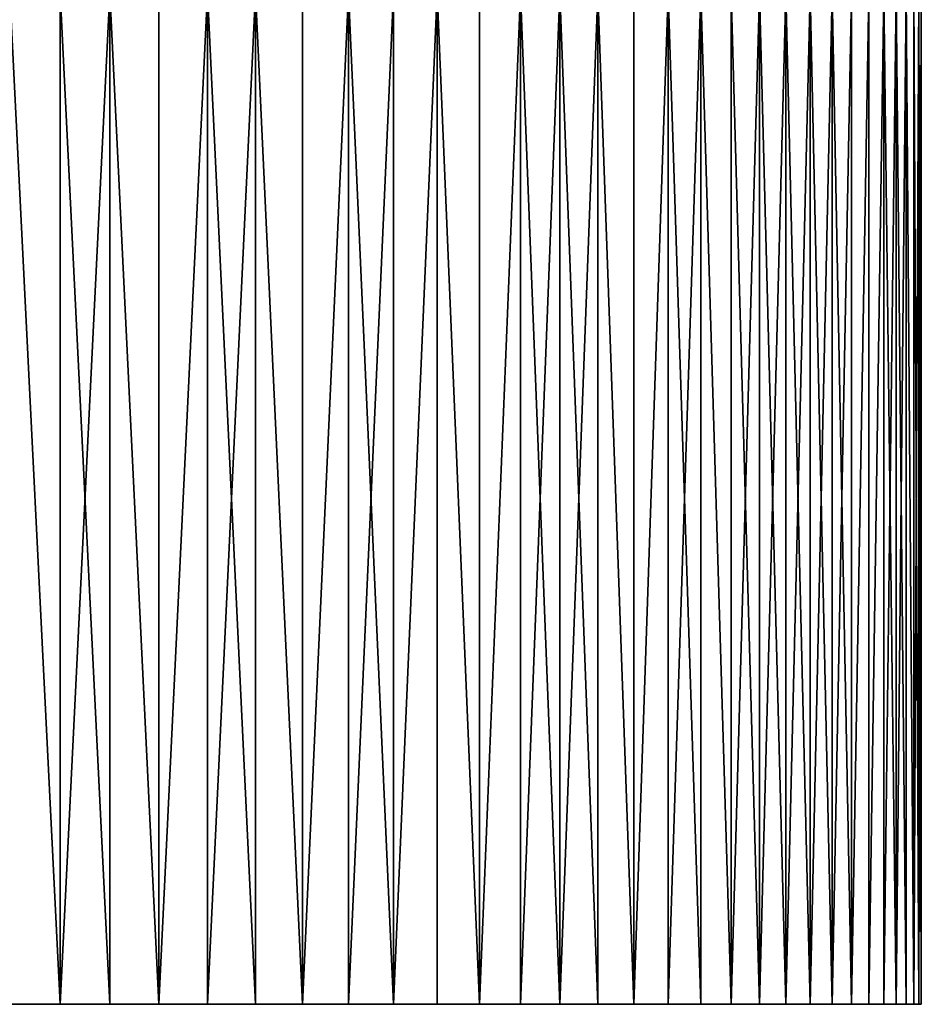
# Model space of a CAD drawing. Header units: millimetres. Extents: x 0 to 3270, y -325 to 325.
# Tile 75 of 256: x 1540.55 to 1545, y -41 to -36.13. Entities that reach past the tile are written whole.
import ezdxf

# ---------------------------------------------------------------- set-up
doc = ezdxf.new("R2010")
doc.units = ezdxf.units.MM
doc.layers.add('M6_A1_1540_793', color=7, linetype='Continuous')
doc.layers.add('M6_A1_1540_823', color=7, linetype='Continuous')

# ---------------------------------------------------------------- blocks, each defined once
blk = doc.blocks.new('M6_A1_1540_793')
at = {"layer": 'M6_A1_1540_793'}
for points in [[(1540.4978, -36, 797.9752), (1540.4978, -41, 797.9752), (1540.7452, -41, 797.9442)], [(1540.7452, -36, 797.9442), (1540.4978, -36, 797.9752), (1540.7452, -41, 797.9442)], [(1540.4978, -36, 788.0248), (1540.7452, -41, 788.0558), (1540.4978, -41, 788.0248)], [(1540.4978, -36, 788.0248), (1540.7452, -36, 788.0558), (1540.7452, -41, 788.0558)], [(1540.9907, -36, 797.9009), (1540.7452, -41, 797.9442), (1540.9907, -41, 797.9009)], [(1540.9907, -36, 797.9009), (1540.7452, -36, 797.9442), (1540.7452, -41, 797.9442)], [(1540.7452, -36, 788.0558), (1540.9907, -41, 788.0991), (1540.7452, -41, 788.0558)], [(1540.7452, -36, 788.0558), (1540.9907, -36, 788.0991), (1540.9907, -41, 788.0991)], [(1540.9907, -36, 797.9009), (1540.9907, -41, 797.9009), (1541.2338, -41, 797.8454)], [(1541.2338, -36, 797.8454), (1540.9907, -36, 797.9009), (1541.2338, -41, 797.8454)], [(1540.9907, -36, 788.0991), (1541.2338, -41, 788.1546), (1540.9907, -41, 788.0991)], [(1540.9907, -36, 788.0991), (1541.2338, -36, 788.1546), (1541.2338, -41, 788.1546)], [(1541.4738, -36, 797.7779), (1541.2338, -41, 797.8454), (1541.4738, -41, 797.7779)], [(1541.4738, -36, 797.7779), (1541.2338, -36, 797.8454), (1541.2338, -41, 797.8454)], [(1541.4738, -36, 788.2221), (1541.4738, -41, 788.2221), (1541.2338, -41, 788.1546)], [(1541.2338, -36, 788.1546), (1541.4738, -36, 788.2221), (1541.2338, -41, 788.1546)], [(1541.7101, -36, 797.6985), (1541.4738, -41, 797.7779), (1541.7101, -41, 797.6985)], [(1541.7101, -36, 797.6985), (1541.4738, -36, 797.7779), (1541.4738, -41, 797.7779)], [(1541.4738, -36, 788.2221), (1541.7101, -36, 788.3015), (1541.7101, -41, 788.3015)], [(1541.4738, -36, 788.2221), (1541.7101, -41, 788.3015), (1541.4738, -41, 788.2221)], [(1541.7101, -36, 797.6985), (1541.7101, -41, 797.6985), (1541.9422, -41, 797.6074)], [(1541.9422, -36, 797.6074), (1541.7101, -36, 797.6985), (1541.9422, -41, 797.6074)], [(1541.7101, -36, 788.3015), (1541.9422, -36, 788.3926), (1541.9422, -41, 788.3926)], [(1541.7101, -36, 788.3015), (1541.9422, -41, 788.3926), (1541.7101, -41, 788.3015)], [(1542.1694, -36, 797.5048), (1541.9422, -41, 797.6074), (1542.1694, -41, 797.5048)], [(1542.1694, -36, 797.5048), (1541.9422, -36, 797.6074), (1541.9422, -41, 797.6074)], [(1542.1694, -36, 788.4952), (1542.1694, -41, 788.4952), (1541.9422, -41, 788.3926)], [(1541.9422, -36, 788.3926), (1542.1694, -36, 788.4952), (1541.9422, -41, 788.3926)], [(1542.3913, -36, 797.3911), (1542.1694, -41, 797.5048), (1542.3913, -41, 797.3911)], [(1542.3913, -36, 797.3911), (1542.1694, -36, 797.5048), (1542.1694, -41, 797.5048)], [(1542.1694, -36, 788.4952), (1542.3913, -36, 788.6089), (1542.3913, -41, 788.6089)], [(1542.1694, -36, 788.4952), (1542.3913, -41, 788.6089), (1542.1694, -41, 788.4952)], [(1542.6072, -36, 797.2665), (1542.3913, -36, 797.3911), (1542.3913, -41, 797.3911)], [(1542.6072, -36, 797.2665), (1542.3913, -41, 797.3911), (1542.6072, -41, 797.2665)], [(1542.6072, -36, 788.7335), (1542.6072, -41, 788.7335), (1542.3913, -41, 788.6089)], [(1542.3913, -36, 788.6089), (1542.6072, -36, 788.7335), (1542.3913, -41, 788.6089)], [(1542.6072, -36, 797.2665), (1542.6072, -41, 797.2665), (1542.8166, -41, 797.1312)], [(1542.8166, -36, 797.1312), (1542.6072, -36, 797.2665), (1542.8166, -41, 797.1312)], [(1542.6072, -36, 788.7335), (1542.8166, -36, 788.8688), (1542.8166, -41, 788.8688)], [(1542.6072, -36, 788.7335), (1542.8166, -41, 788.8688), (1542.6072, -41, 788.7335)], [(1543.019, -36, 796.9857), (1542.8166, -36, 797.1312), (1542.8166, -41, 797.1312)], [(1543.019, -36, 796.9857), (1542.8166, -41, 797.1312), (1543.019, -41, 796.9857)], [(1543.019, -36, 789.0143), (1543.019, -41, 789.0143), (1542.8166, -41, 788.8688)], [(1542.8166, -36, 788.8688), (1543.019, -36, 789.0143), (1542.8166, -41, 788.8688)], [(1543.2139, -36, 796.8302), (1543.019, -36, 796.9857), (1543.019, -41, 796.9857)], [(1543.2139, -36, 796.8302), (1543.019, -41, 796.9857), (1543.2139, -41, 796.8302)], [(1543.019, -36, 789.0143), (1543.2139, -36, 789.1698), (1543.2139, -41, 789.1698)], [(1543.019, -36, 789.0143), (1543.2139, -41, 789.1698), (1543.019, -41, 789.0143)], [(1543.4009, -36, 796.6653), (1543.2139, -36, 796.8302), (1543.2139, -41, 796.8302)], [(1543.4009, -36, 796.6653), (1543.2139, -41, 796.8302), (1543.4009, -41, 796.6653)], [(1543.2139, -36, 789.1698), (1543.4009, -36, 789.3347), (1543.4009, -41, 789.3347)], [(1543.2139, -36, 789.1698), (1543.4009, -41, 789.3347), (1543.2139, -41, 789.1698)], [(1543.4009, -36, 796.6653), (1543.4009, -41, 796.6653), (1543.5793, -41, 796.4912)], [(1543.5793, -36, 796.4912), (1543.4009, -36, 796.6653), (1543.5793, -41, 796.4912)], [(1543.4009, -36, 789.3347), (1543.5793, -36, 789.5088), (1543.5793, -41, 789.5088)], [(1543.4009, -36, 789.3347), (1543.5793, -41, 789.5088), (1543.4009, -41, 789.3347)], [(1543.7489, -36, 796.3084), (1543.5793, -36, 796.4912), (1543.5793, -41, 796.4912)], [(1543.7489, -36, 796.3084), (1543.5793, -41, 796.4912), (1543.7489, -41, 796.3084)], [(1543.7489, -36, 789.6916), (1543.7489, -41, 789.6916), (1543.5793, -41, 789.5088)], [(1543.5793, -36, 789.5088), (1543.7489, -36, 789.6916), (1543.5793, -41, 789.5088)], [(1543.9092, -36, 796.1174), (1543.7489, -36, 796.3084), (1543.7489, -41, 796.3084)], [(1543.9092, -36, 796.1174), (1543.7489, -41, 796.3084), (1543.9092, -41, 796.1174)], [(1543.7489, -36, 789.6916), (1543.9092, -36, 789.8826), (1543.9092, -41, 789.8826)], [(1543.7489, -36, 789.6916), (1543.9092, -41, 789.8826), (1543.7489, -41, 789.6916)], [(1543.9092, -36, 796.1174), (1543.9092, -41, 796.1174), (1544.0597, -41, 795.9187)], [(1544.0597, -36, 795.9187), (1543.9092, -36, 796.1174), (1544.0597, -41, 795.9187)], [(1543.9092, -36, 789.8826), (1544.0597, -36, 790.0813), (1544.0597, -41, 790.0813)], [(1543.9092, -36, 789.8826), (1544.0597, -41, 790.0813), (1543.9092, -41, 789.8826)], [(1544.2001, -36, 795.7127), (1544.0597, -36, 795.9187), (1544.0597, -41, 795.9187)], [(1544.2001, -36, 795.7127), (1544.0597, -41, 795.9187), (1544.2001, -41, 795.7127)], [(1544.0597, -36, 790.0813), (1544.2001, -36, 790.2873), (1544.2001, -41, 790.2873)], [(1544.0597, -36, 790.0813), (1544.2001, -41, 790.2873), (1544.0597, -41, 790.0813)], [(1544.3301, -36, 795.5), (1544.2001, -36, 795.7127), (1544.2001, -41, 795.7127)], [(1544.3301, -36, 795.5), (1544.2001, -41, 795.7127), (1544.3301, -41, 795.5)], [(1544.2001, -36, 790.2873), (1544.3301, -36, 790.5), (1544.3301, -41, 790.5)], [(1544.2001, -36, 790.2873), (1544.3301, -41, 790.5), (1544.2001, -41, 790.2873)], [(1544.4494, -36, 795.2811), (1544.3301, -36, 795.5), (1544.3301, -41, 795.5)], [(1544.4494, -36, 795.2811), (1544.3301, -41, 795.5), (1544.4494, -41, 795.2811)], [(1544.3301, -36, 790.5), (1544.4494, -36, 790.7189), (1544.4494, -41, 790.7189)], [(1544.3301, -36, 790.5), (1544.4494, -41, 790.7189), (1544.3301, -41, 790.5)], [(1544.5575, -36, 795.0564), (1544.4494, -41, 795.2811), (1544.5575, -41, 795.0564)], [(1544.5575, -36, 795.0564), (1544.4494, -36, 795.2811), (1544.4494, -41, 795.2811)], [(1544.4494, -36, 790.7189), (1544.5575, -36, 790.9436), (1544.5575, -41, 790.9436)], [(1544.4494, -36, 790.7189), (1544.5575, -41, 790.9436), (1544.4494, -41, 790.7189)], [(1544.6544, -36, 794.8267), (1544.5575, -41, 795.0564), (1544.6544, -41, 794.8267)], [(1544.6544, -36, 794.8267), (1544.5575, -36, 795.0564), (1544.5575, -41, 795.0564)], [(1544.5575, -36, 790.9436), (1544.6544, -36, 791.1733), (1544.6544, -41, 791.1733)], [(1544.5575, -36, 790.9436), (1544.6544, -41, 791.1733), (1544.5575, -41, 790.9436)], [(1544.7396, -36, 794.5924), (1544.6544, -41, 794.8267), (1544.7396, -41, 794.5924)], [(1544.7396, -36, 794.5924), (1544.6544, -36, 794.8267), (1544.6544, -41, 794.8267)], [(1544.7396, -36, 791.4076), (1544.7396, -41, 791.4076), (1544.6544, -41, 791.1733)], [(1544.6544, -36, 791.1733), (1544.7396, -36, 791.4076), (1544.6544, -41, 791.1733)], [(1544.8131, -36, 794.3542), (1544.7396, -41, 794.5924), (1544.8131, -41, 794.3542)], [(1544.8131, -36, 794.3542), (1544.7396, -36, 794.5924), (1544.7396, -41, 794.5924)], [(1544.8131, -36, 791.6458), (1544.8131, -41, 791.6458), (1544.7396, -41, 791.4076)], [(1544.7396, -36, 791.4076), (1544.8131, -36, 791.6458), (1544.7396, -41, 791.4076)], [(1544.8746, -36, 794.1126), (1544.8131, -41, 794.3542), (1544.8746, -41, 794.1126)], [(1544.8746, -36, 794.1126), (1544.8131, -36, 794.3542), (1544.8131, -41, 794.3542)], [(1544.8131, -36, 791.6458), (1544.8746, -36, 791.8874), (1544.8746, -41, 791.8874)], [(1544.8131, -36, 791.6458), (1544.8746, -41, 791.8874), (1544.8131, -41, 791.6458)], [(1544.924, -36, 793.8682), (1544.8746, -41, 794.1126), (1544.924, -41, 793.8682)], [(1544.924, -36, 793.8682), (1544.8746, -36, 794.1126), (1544.8746, -41, 794.1126)], [(1544.8746, -36, 791.8874), (1544.924, -41, 792.1318), (1544.8746, -41, 791.8874)], [(1544.8746, -36, 791.8874), (1544.924, -36, 792.1318), (1544.924, -41, 792.1318)], [(1544.924, -36, 793.8682), (1544.924, -41, 793.8682), (1544.9612, -41, 793.6217)], [(1544.9612, -36, 793.6217), (1544.924, -36, 793.8682), (1544.9612, -41, 793.6217)], [(1544.924, -36, 792.1318), (1544.9612, -41, 792.3783), (1544.924, -41, 792.1318)], [(1544.924, -36, 792.1318), (1544.9612, -36, 792.3783), (1544.9612, -41, 792.3783)], [(1544.986, -36, 793.3737), (1544.9612, -41, 793.6217), (1544.986, -41, 793.3737)], [(1544.986, -36, 793.3737), (1544.9612, -36, 793.6217), (1544.9612, -41, 793.6217)], [(1544.9612, -36, 792.3783), (1544.986, -41, 792.6263), (1544.9612, -41, 792.3783)], [(1544.9612, -36, 792.3783), (1544.986, -36, 792.6263), (1544.986, -41, 792.6263)], [(1544.9984, -36, 793.1247), (1544.986, -41, 793.3737), (1544.9984, -41, 793.1247)], [(1544.9984, -36, 793.1247), (1544.986, -36, 793.3737), (1544.986, -41, 793.3737)], [(1544.986, -36, 792.6263), (1544.9984, -41, 792.8753), (1544.986, -41, 792.6263)], [(1544.986, -36, 792.6263), (1544.9984, -36, 792.8753), (1544.9984, -41, 792.8753)], [(1544.9984, -36, 792.8753), (1544.9984, -41, 793.1247), (1544.9984, -41, 792.8753)], [(1544.9984, -36, 792.8753), (1544.9984, -36, 793.1247), (1544.9984, -41, 793.1247)], [(1540.7452, -41, 788.0558), (1540.2492, -41, 797.9938), (1540.4978, -41, 788.0248)], [(1540.2492, -41, 797.9938), (1540.9907, -41, 797.9009), (1540.4978, -41, 797.9752)], [(1540.7452, -41, 788.0558), (1540.9907, -41, 797.9009), (1540.2492, -41, 797.9938)], [(1540.4978, -41, 797.9752), (1540.9907, -41, 797.9009), (1540.7452, -41, 797.9442)], [(1540.9907, -41, 788.0991), (1541.2338, -41, 788.1546), (1540.7452, -41, 788.0558)], [(1541.2338, -41, 788.1546), (1540.9907, -41, 797.9009), (1540.7452, -41, 788.0558)], [(1541.2338, -41, 788.1546), (1541.2338, -41, 797.8454), (1540.9907, -41, 797.9009)], [(1541.4738, -41, 788.2221), (1541.7101, -41, 788.3015), (1541.2338, -41, 788.1546)], [(1541.2338, -41, 797.8454), (1541.7101, -41, 797.6985), (1541.4738, -41, 797.7779)], [(1541.7101, -41, 788.3015), (1541.7101, -41, 797.6985), (1541.2338, -41, 788.1546)], [(1541.2338, -41, 788.1546), (1541.7101, -41, 797.6985), (1541.2338, -41, 797.8454)], [(1541.9422, -41, 788.3926), (1542.1694, -41, 788.4952), (1541.7101, -41, 788.3015)], [(1542.1694, -41, 788.4952), (1541.7101, -41, 797.6985), (1541.7101, -41, 788.3015)], [(1542.1694, -41, 788.4952), (1541.9422, -41, 797.6074), (1541.7101, -41, 797.6985)], [(1541.9422, -41, 797.6074), (1542.6072, -41, 797.2665), (1542.1694, -41, 797.5048)], [(1541.9422, -41, 797.6074), (1542.8166, -41, 797.1312), (1542.6072, -41, 797.2665)], [(1542.1694, -41, 788.4952), (1542.8166, -41, 797.1312), (1541.9422, -41, 797.6074)], [(1542.1694, -41, 797.5048), (1542.6072, -41, 797.2665), (1542.3913, -41, 797.3911)], [(1542.3913, -41, 788.6089), (1542.8166, -41, 797.1312), (1542.1694, -41, 788.4952)], [(1542.6072, -41, 788.7335), (1542.8166, -41, 788.8688), (1542.3913, -41, 788.6089)], [(1542.8166, -41, 788.8688), (1542.8166, -41, 797.1312), (1542.3913, -41, 788.6089)], [(1542.8166, -41, 797.1312), (1543.2139, -41, 796.8302), (1543.019, -41, 796.9857)], [(1543.019, -41, 789.0143), (1543.2139, -41, 796.8302), (1542.8166, -41, 788.8688)], [(1542.8166, -41, 788.8688), (1543.2139, -41, 796.8302), (1542.8166, -41, 797.1312)], [(1543.2139, -41, 789.1698), (1543.2139, -41, 796.8302), (1543.019, -41, 789.0143)], [(1543.4009, -41, 789.3347), (1543.5793, -41, 789.5088), (1543.2139, -41, 789.1698)], [(1543.5793, -41, 789.5088), (1543.9092, -41, 789.8826), (1543.2139, -41, 789.1698)], [(1543.9092, -41, 789.8826), (1543.5793, -41, 796.4912), (1543.2139, -41, 789.1698)], [(1543.2139, -41, 796.8302), (1543.5793, -41, 796.4912), (1543.4009, -41, 796.6653)], [(1543.2139, -41, 789.1698), (1543.5793, -41, 796.4912), (1543.2139, -41, 796.8302)], [(1543.7489, -41, 789.6916), (1543.9092, -41, 789.8826), (1543.5793, -41, 789.5088)], [(1543.7489, -41, 796.3084), (1543.5793, -41, 796.4912), (1543.9092, -41, 796.1174)], [(1543.9092, -41, 796.1174), (1543.5793, -41, 796.4912), (1543.9092, -41, 789.8826)], [(1544.0597, -41, 790.0813), (1544.8131, -41, 791.6458), (1543.9092, -41, 789.8826)], [(1544.9984, -41, 793.1247), (1543.9092, -41, 796.1174), (1544.8131, -41, 791.6458)], [(1544.0597, -41, 795.9187), (1543.9092, -41, 796.1174), (1544.2001, -41, 795.7127)], [(1544.2001, -41, 795.7127), (1543.9092, -41, 796.1174), (1544.3301, -41, 795.5)], [(1544.7396, -41, 794.5924), (1543.9092, -41, 796.1174), (1544.9984, -41, 793.1247)], [(1544.3301, -41, 795.5), (1543.9092, -41, 796.1174), (1544.7396, -41, 794.5924)], [(1544.8131, -41, 791.6458), (1543.9092, -41, 796.1174), (1543.9092, -41, 789.8826)], [(1544.2001, -41, 790.2873), (1544.6544, -41, 791.1733), (1544.0597, -41, 790.0813)], [(1544.6544, -41, 791.1733), (1544.7396, -41, 791.4076), (1544.0597, -41, 790.0813)], [(1544.7396, -41, 791.4076), (1544.8131, -41, 791.6458), (1544.0597, -41, 790.0813)], [(1544.3301, -41, 790.5), (1544.4494, -41, 790.7189), (1544.2001, -41, 790.2873)], [(1544.4494, -41, 790.7189), (1544.6544, -41, 791.1733), (1544.2001, -41, 790.2873)], [(1544.4494, -41, 795.2811), (1544.3301, -41, 795.5), (1544.7396, -41, 794.5924)], [(1544.5575, -41, 790.9436), (1544.6544, -41, 791.1733), (1544.4494, -41, 790.7189)], [(1544.5575, -41, 795.0564), (1544.4494, -41, 795.2811), (1544.7396, -41, 794.5924)], [(1544.6544, -41, 794.8267), (1544.5575, -41, 795.0564), (1544.7396, -41, 794.5924)], [(1544.924, -41, 793.8682), (1544.7396, -41, 794.5924), (1544.9984, -41, 793.1247)], [(1544.8131, -41, 794.3542), (1544.7396, -41, 794.5924), (1544.8746, -41, 794.1126)], [(1544.8746, -41, 794.1126), (1544.7396, -41, 794.5924), (1544.924, -41, 793.8682)], [(1544.8746, -41, 791.8874), (1544.924, -41, 792.1318), (1544.8131, -41, 791.6458)], [(1544.924, -41, 792.1318), (1544.9984, -41, 793.1247), (1544.8131, -41, 791.6458)], [(1544.9612, -41, 792.3783), (1544.986, -41, 792.6263), (1544.924, -41, 792.1318)], [(1544.986, -41, 792.6263), (1544.9984, -41, 792.8753), (1544.924, -41, 792.1318)], [(1544.9984, -41, 792.8753), (1544.9984, -41, 793.1247), (1544.924, -41, 792.1318)], [(1544.9612, -41, 793.6217), (1544.924, -41, 793.8682), (1544.986, -41, 793.3737)], [(1544.986, -41, 793.3737), (1544.924, -41, 793.8682), (1544.9984, -41, 793.1247)]]:
    blk.add_3dface(points, dxfattribs=at)
blk = doc.blocks.new('M6_A1_1540_823')
at = {"layer": 'M6_A1_1540_823'}
for points in [[(1540.4978, -36, 827.9752), (1540.4978, -41, 827.9752), (1540.7452, -41, 827.9442)], [(1540.7452, -36, 827.9442), (1540.4978, -36, 827.9752), (1540.7452, -41, 827.9442)], [(1540.4978, -36, 818.0248), (1540.7452, -41, 818.0558), (1540.4978, -41, 818.0248)], [(1540.4978, -36, 818.0248), (1540.7452, -36, 818.0558), (1540.7452, -41, 818.0558)], [(1540.9907, -36, 827.9009), (1540.7452, -41, 827.9442), (1540.9907, -41, 827.9009)], [(1540.9907, -36, 827.9009), (1540.7452, -36, 827.9442), (1540.7452, -41, 827.9442)], [(1540.7452, -36, 818.0558), (1540.9907, -41, 818.0991), (1540.7452, -41, 818.0558)], [(1540.7452, -36, 818.0558), (1540.9907, -36, 818.0991), (1540.9907, -41, 818.0991)], [(1540.9907, -36, 827.9009), (1540.9907, -41, 827.9009), (1541.2338, -41, 827.8454)], [(1541.2338, -36, 827.8454), (1540.9907, -36, 827.9009), (1541.2338, -41, 827.8454)], [(1540.9907, -36, 818.0991), (1541.2338, -41, 818.1546), (1540.9907, -41, 818.0991)], [(1540.9907, -36, 818.0991), (1541.2338, -36, 818.1546), (1541.2338, -41, 818.1546)], [(1541.4738, -36, 827.7779), (1541.2338, -41, 827.8454), (1541.4738, -41, 827.7779)], [(1541.4738, -36, 827.7779), (1541.2338, -36, 827.8454), (1541.2338, -41, 827.8454)], [(1541.4738, -36, 818.2221), (1541.4738, -41, 818.2221), (1541.2338, -41, 818.1546)], [(1541.2338, -36, 818.1546), (1541.4738, -36, 818.2221), (1541.2338, -41, 818.1546)], [(1541.7101, -36, 827.6985), (1541.4738, -41, 827.7779), (1541.7101, -41, 827.6985)], [(1541.7101, -36, 827.6985), (1541.4738, -36, 827.7779), (1541.4738, -41, 827.7779)], [(1541.4738, -36, 818.2221), (1541.7101, -36, 818.3015), (1541.7101, -41, 818.3015)], [(1541.4738, -36, 818.2221), (1541.7101, -41, 818.3015), (1541.4738, -41, 818.2221)], [(1541.7101, -36, 827.6985), (1541.7101, -41, 827.6985), (1541.9422, -41, 827.6074)], [(1541.9422, -36, 827.6074), (1541.7101, -36, 827.6985), (1541.9422, -41, 827.6074)], [(1541.7101, -36, 818.3015), (1541.9422, -36, 818.3926), (1541.9422, -41, 818.3926)], [(1541.7101, -36, 818.3015), (1541.9422, -41, 818.3926), (1541.7101, -41, 818.3015)], [(1542.1694, -36, 827.5048), (1541.9422, -41, 827.6074), (1542.1694, -41, 827.5048)], [(1542.1694, -36, 827.5048), (1541.9422, -36, 827.6074), (1541.9422, -41, 827.6074)], [(1542.1694, -36, 818.4952), (1542.1694, -41, 818.4952), (1541.9422, -41, 818.3926)], [(1541.9422, -36, 818.3926), (1542.1694, -36, 818.4952), (1541.9422, -41, 818.3926)], [(1542.3913, -36, 827.3911), (1542.1694, -41, 827.5048), (1542.3913, -41, 827.3911)], [(1542.3913, -36, 827.3911), (1542.1694, -36, 827.5048), (1542.1694, -41, 827.5048)], [(1542.1694, -36, 818.4952), (1542.3913, -36, 818.6089), (1542.3913, -41, 818.6089)], [(1542.1694, -36, 818.4952), (1542.3913, -41, 818.6089), (1542.1694, -41, 818.4952)], [(1542.6072, -36, 827.2665), (1542.3913, -36, 827.3911), (1542.3913, -41, 827.3911)], [(1542.6072, -36, 827.2665), (1542.3913, -41, 827.3911), (1542.6072, -41, 827.2665)], [(1542.6072, -36, 818.7335), (1542.6072, -41, 818.7335), (1542.3913, -41, 818.6089)], [(1542.3913, -36, 818.6089), (1542.6072, -36, 818.7335), (1542.3913, -41, 818.6089)], [(1542.6072, -36, 827.2665), (1542.6072, -41, 827.2665), (1542.8166, -41, 827.1312)], [(1542.8166, -36, 827.1312), (1542.6072, -36, 827.2665), (1542.8166, -41, 827.1312)], [(1542.6072, -36, 818.7335), (1542.8166, -36, 818.8688), (1542.8166, -41, 818.8688)], [(1542.6072, -36, 818.7335), (1542.8166, -41, 818.8688), (1542.6072, -41, 818.7335)], [(1543.019, -36, 826.9857), (1542.8166, -36, 827.1312), (1542.8166, -41, 827.1312)], [(1543.019, -36, 826.9857), (1542.8166, -41, 827.1312), (1543.019, -41, 826.9857)], [(1543.019, -36, 819.0143), (1543.019, -41, 819.0143), (1542.8166, -41, 818.8688)], [(1542.8166, -36, 818.8688), (1543.019, -36, 819.0143), (1542.8166, -41, 818.8688)], [(1543.2139, -36, 826.8302), (1543.019, -36, 826.9857), (1543.019, -41, 826.9857)], [(1543.2139, -36, 826.8302), (1543.019, -41, 826.9857), (1543.2139, -41, 826.8302)], [(1543.019, -36, 819.0143), (1543.2139, -36, 819.1698), (1543.2139, -41, 819.1698)], [(1543.019, -36, 819.0143), (1543.2139, -41, 819.1698), (1543.019, -41, 819.0143)], [(1543.4009, -36, 826.6653), (1543.2139, -36, 826.8302), (1543.2139, -41, 826.8302)], [(1543.4009, -36, 826.6653), (1543.2139, -41, 826.8302), (1543.4009, -41, 826.6653)], [(1543.2139, -36, 819.1698), (1543.4009, -36, 819.3347), (1543.4009, -41, 819.3347)], [(1543.2139, -36, 819.1698), (1543.4009, -41, 819.3347), (1543.2139, -41, 819.1698)], [(1543.4009, -36, 826.6653), (1543.4009, -41, 826.6653), (1543.5793, -41, 826.4912)], [(1543.5793, -36, 826.4912), (1543.4009, -36, 826.6653), (1543.5793, -41, 826.4912)], [(1543.4009, -36, 819.3347), (1543.5793, -36, 819.5088), (1543.5793, -41, 819.5088)], [(1543.4009, -36, 819.3347), (1543.5793, -41, 819.5088), (1543.4009, -41, 819.3347)], [(1543.7489, -36, 826.3084), (1543.5793, -36, 826.4912), (1543.5793, -41, 826.4912)], [(1543.7489, -36, 826.3084), (1543.5793, -41, 826.4912), (1543.7489, -41, 826.3084)], [(1543.7489, -36, 819.6916), (1543.7489, -41, 819.6916), (1543.5793, -41, 819.5088)], [(1543.5793, -36, 819.5088), (1543.7489, -36, 819.6916), (1543.5793, -41, 819.5088)], [(1543.9092, -36, 826.1174), (1543.7489, -36, 826.3084), (1543.7489, -41, 826.3084)], [(1543.9092, -36, 826.1174), (1543.7489, -41, 826.3084), (1543.9092, -41, 826.1174)], [(1543.7489, -36, 819.6916), (1543.9092, -36, 819.8826), (1543.9092, -41, 819.8826)], [(1543.7489, -36, 819.6916), (1543.9092, -41, 819.8826), (1543.7489, -41, 819.6916)], [(1543.9092, -36, 826.1174), (1543.9092, -41, 826.1174), (1544.0597, -41, 825.9187)], [(1544.0597, -36, 825.9187), (1543.9092, -36, 826.1174), (1544.0597, -41, 825.9187)], [(1543.9092, -36, 819.8826), (1544.0597, -36, 820.0813), (1544.0597, -41, 820.0813)], [(1543.9092, -36, 819.8826), (1544.0597, -41, 820.0813), (1543.9092, -41, 819.8826)], [(1544.2001, -36, 825.7127), (1544.0597, -36, 825.9187), (1544.0597, -41, 825.9187)], [(1544.2001, -36, 825.7127), (1544.0597, -41, 825.9187), (1544.2001, -41, 825.7127)], [(1544.0597, -36, 820.0813), (1544.2001, -36, 820.2873), (1544.2001, -41, 820.2873)], [(1544.0597, -36, 820.0813), (1544.2001, -41, 820.2873), (1544.0597, -41, 820.0813)], [(1544.3301, -36, 825.5), (1544.2001, -36, 825.7127), (1544.2001, -41, 825.7127)], [(1544.3301, -36, 825.5), (1544.2001, -41, 825.7127), (1544.3301, -41, 825.5)], [(1544.2001, -36, 820.2873), (1544.3301, -36, 820.5), (1544.3301, -41, 820.5)], [(1544.2001, -36, 820.2873), (1544.3301, -41, 820.5), (1544.2001, -41, 820.2873)], [(1544.4494, -36, 825.2811), (1544.3301, -36, 825.5), (1544.3301, -41, 825.5)], [(1544.4494, -36, 825.2811), (1544.3301, -41, 825.5), (1544.4494, -41, 825.2811)], [(1544.3301, -36, 820.5), (1544.4494, -36, 820.7189), (1544.4494, -41, 820.7189)], [(1544.3301, -36, 820.5), (1544.4494, -41, 820.7189), (1544.3301, -41, 820.5)], [(1544.5575, -36, 825.0564), (1544.4494, -41, 825.2811), (1544.5575, -41, 825.0564)], [(1544.5575, -36, 825.0564), (1544.4494, -36, 825.2811), (1544.4494, -41, 825.2811)], [(1544.4494, -36, 820.7189), (1544.5575, -36, 820.9436), (1544.5575, -41, 820.9436)], [(1544.4494, -36, 820.7189), (1544.5575, -41, 820.9436), (1544.4494, -41, 820.7189)], [(1544.6544, -36, 824.8267), (1544.5575, -41, 825.0564), (1544.6544, -41, 824.8267)], [(1544.6544, -36, 824.8267), (1544.5575, -36, 825.0564), (1544.5575, -41, 825.0564)], [(1544.5575, -36, 820.9436), (1544.6544, -36, 821.1733), (1544.6544, -41, 821.1733)], [(1544.5575, -36, 820.9436), (1544.6544, -41, 821.1733), (1544.5575, -41, 820.9436)], [(1544.7396, -36, 824.5924), (1544.6544, -41, 824.8267), (1544.7396, -41, 824.5924)], [(1544.7396, -36, 824.5924), (1544.6544, -36, 824.8267), (1544.6544, -41, 824.8267)], [(1544.7396, -36, 821.4076), (1544.7396, -41, 821.4076), (1544.6544, -41, 821.1733)], [(1544.6544, -36, 821.1733), (1544.7396, -36, 821.4076), (1544.6544, -41, 821.1733)], [(1544.8131, -36, 824.3542), (1544.7396, -41, 824.5924), (1544.8131, -41, 824.3542)], [(1544.8131, -36, 824.3542), (1544.7396, -36, 824.5924), (1544.7396, -41, 824.5924)], [(1544.8131, -36, 821.6458), (1544.8131, -41, 821.6458), (1544.7396, -41, 821.4076)], [(1544.7396, -36, 821.4076), (1544.8131, -36, 821.6458), (1544.7396, -41, 821.4076)], [(1544.8746, -36, 824.1126), (1544.8131, -41, 824.3542), (1544.8746, -41, 824.1126)], [(1544.8746, -36, 824.1126), (1544.8131, -36, 824.3542), (1544.8131, -41, 824.3542)], [(1544.8131, -36, 821.6458), (1544.8746, -36, 821.8874), (1544.8746, -41, 821.8874)], [(1544.8131, -36, 821.6458), (1544.8746, -41, 821.8874), (1544.8131, -41, 821.6458)], [(1544.924, -36, 823.8682), (1544.8746, -41, 824.1126), (1544.924, -41, 823.8682)], [(1544.924, -36, 823.8682), (1544.8746, -36, 824.1126), (1544.8746, -41, 824.1126)], [(1544.8746, -36, 821.8874), (1544.924, -41, 822.1318), (1544.8746, -41, 821.8874)], [(1544.8746, -36, 821.8874), (1544.924, -36, 822.1318), (1544.924, -41, 822.1318)], [(1544.924, -36, 823.8682), (1544.924, -41, 823.8682), (1544.9612, -41, 823.6217)], [(1544.9612, -36, 823.6217), (1544.924, -36, 823.8682), (1544.9612, -41, 823.6217)], [(1544.924, -36, 822.1318), (1544.9612, -41, 822.3783), (1544.924, -41, 822.1318)], [(1544.924, -36, 822.1318), (1544.9612, -36, 822.3783), (1544.9612, -41, 822.3783)], [(1544.986, -36, 823.3737), (1544.9612, -41, 823.6217), (1544.986, -41, 823.3737)], [(1544.986, -36, 823.3737), (1544.9612, -36, 823.6217), (1544.9612, -41, 823.6217)], [(1544.9612, -36, 822.3783), (1544.986, -41, 822.6263), (1544.9612, -41, 822.3783)], [(1544.9612, -36, 822.3783), (1544.986, -36, 822.6263), (1544.986, -41, 822.6263)], [(1544.9984, -36, 823.1247), (1544.986, -41, 823.3737), (1544.9984, -41, 823.1247)], [(1544.9984, -36, 823.1247), (1544.986, -36, 823.3737), (1544.986, -41, 823.3737)], [(1544.986, -36, 822.6263), (1544.9984, -41, 822.8753), (1544.986, -41, 822.6263)], [(1544.986, -36, 822.6263), (1544.9984, -36, 822.8753), (1544.9984, -41, 822.8753)], [(1544.9984, -36, 822.8753), (1544.9984, -41, 823.1247), (1544.9984, -41, 822.8753)], [(1544.9984, -36, 822.8753), (1544.9984, -36, 823.1247), (1544.9984, -41, 823.1247)], [(1540.7452, -41, 818.0558), (1540.2492, -41, 827.9938), (1540.4978, -41, 818.0248)], [(1540.2492, -41, 827.9938), (1540.9907, -41, 827.9009), (1540.4978, -41, 827.9752)], [(1540.7452, -41, 818.0558), (1540.9907, -41, 827.9009), (1540.2492, -41, 827.9938)], [(1540.4978, -41, 827.9752), (1540.9907, -41, 827.9009), (1540.7452, -41, 827.9442)], [(1540.9907, -41, 818.0991), (1541.2338, -41, 818.1546), (1540.7452, -41, 818.0558)], [(1541.2338, -41, 818.1546), (1540.9907, -41, 827.9009), (1540.7452, -41, 818.0558)], [(1541.2338, -41, 818.1546), (1541.2338, -41, 827.8454), (1540.9907, -41, 827.9009)], [(1541.4738, -41, 818.2221), (1541.7101, -41, 818.3015), (1541.2338, -41, 818.1546)], [(1541.2338, -41, 827.8454), (1541.7101, -41, 827.6985), (1541.4738, -41, 827.7779)], [(1541.7101, -41, 818.3015), (1541.7101, -41, 827.6985), (1541.2338, -41, 818.1546)], [(1541.2338, -41, 818.1546), (1541.7101, -41, 827.6985), (1541.2338, -41, 827.8454)], [(1541.9422, -41, 818.3926), (1542.1694, -41, 818.4952), (1541.7101, -41, 818.3015)], [(1542.1694, -41, 818.4952), (1541.7101, -41, 827.6985), (1541.7101, -41, 818.3015)], [(1542.1694, -41, 818.4952), (1541.9422, -41, 827.6074), (1541.7101, -41, 827.6985)], [(1541.9422, -41, 827.6074), (1542.6072, -41, 827.2665), (1542.1694, -41, 827.5048)], [(1541.9422, -41, 827.6074), (1542.8166, -41, 827.1312), (1542.6072, -41, 827.2665)], [(1542.1694, -41, 818.4952), (1542.8166, -41, 827.1312), (1541.9422, -41, 827.6074)], [(1542.1694, -41, 827.5048), (1542.6072, -41, 827.2665), (1542.3913, -41, 827.3911)], [(1542.3913, -41, 818.6089), (1542.8166, -41, 827.1312), (1542.1694, -41, 818.4952)], [(1542.6072, -41, 818.7335), (1542.8166, -41, 818.8688), (1542.3913, -41, 818.6089)], [(1542.8166, -41, 818.8688), (1542.8166, -41, 827.1312), (1542.3913, -41, 818.6089)], [(1542.8166, -41, 827.1312), (1543.2139, -41, 826.8302), (1543.019, -41, 826.9857)], [(1543.019, -41, 819.0143), (1543.2139, -41, 826.8302), (1542.8166, -41, 818.8688)], [(1542.8166, -41, 818.8688), (1543.2139, -41, 826.8302), (1542.8166, -41, 827.1312)], [(1543.2139, -41, 819.1698), (1543.2139, -41, 826.8302), (1543.019, -41, 819.0143)], [(1543.4009, -41, 819.3347), (1543.5793, -41, 819.5088), (1543.2139, -41, 819.1698)], [(1543.5793, -41, 819.5088), (1543.9092, -41, 819.8826), (1543.2139, -41, 819.1698)], [(1543.9092, -41, 819.8826), (1543.5793, -41, 826.4912), (1543.2139, -41, 819.1698)], [(1543.2139, -41, 826.8302), (1543.5793, -41, 826.4912), (1543.4009, -41, 826.6653)], [(1543.2139, -41, 819.1698), (1543.5793, -41, 826.4912), (1543.2139, -41, 826.8302)], [(1543.7489, -41, 819.6916), (1543.9092, -41, 819.8826), (1543.5793, -41, 819.5088)], [(1543.7489, -41, 826.3084), (1543.5793, -41, 826.4912), (1543.9092, -41, 826.1174)], [(1543.9092, -41, 826.1174), (1543.5793, -41, 826.4912), (1543.9092, -41, 819.8826)], [(1544.0597, -41, 820.0813), (1544.8131, -41, 821.6458), (1543.9092, -41, 819.8826)], [(1544.9984, -41, 823.1247), (1543.9092, -41, 826.1174), (1544.8131, -41, 821.6458)], [(1544.0597, -41, 825.9187), (1543.9092, -41, 826.1174), (1544.2001, -41, 825.7127)], [(1544.2001, -41, 825.7127), (1543.9092, -41, 826.1174), (1544.3301, -41, 825.5)], [(1544.7396, -41, 824.5924), (1543.9092, -41, 826.1174), (1544.9984, -41, 823.1247)], [(1544.3301, -41, 825.5), (1543.9092, -41, 826.1174), (1544.7396, -41, 824.5924)], [(1544.8131, -41, 821.6458), (1543.9092, -41, 826.1174), (1543.9092, -41, 819.8826)], [(1544.2001, -41, 820.2873), (1544.6544, -41, 821.1733), (1544.0597, -41, 820.0813)], [(1544.6544, -41, 821.1733), (1544.7396, -41, 821.4076), (1544.0597, -41, 820.0813)], [(1544.7396, -41, 821.4076), (1544.8131, -41, 821.6458), (1544.0597, -41, 820.0813)], [(1544.3301, -41, 820.5), (1544.4494, -41, 820.7189), (1544.2001, -41, 820.2873)], [(1544.4494, -41, 820.7189), (1544.6544, -41, 821.1733), (1544.2001, -41, 820.2873)], [(1544.4494, -41, 825.2811), (1544.3301, -41, 825.5), (1544.7396, -41, 824.5924)], [(1544.5575, -41, 820.9436), (1544.6544, -41, 821.1733), (1544.4494, -41, 820.7189)], [(1544.5575, -41, 825.0564), (1544.4494, -41, 825.2811), (1544.7396, -41, 824.5924)], [(1544.6544, -41, 824.8267), (1544.5575, -41, 825.0564), (1544.7396, -41, 824.5924)], [(1544.924, -41, 823.8682), (1544.7396, -41, 824.5924), (1544.9984, -41, 823.1247)], [(1544.8131, -41, 824.3542), (1544.7396, -41, 824.5924), (1544.8746, -41, 824.1126)], [(1544.8746, -41, 824.1126), (1544.7396, -41, 824.5924), (1544.924, -41, 823.8682)], [(1544.8746, -41, 821.8874), (1544.924, -41, 822.1318), (1544.8131, -41, 821.6458)], [(1544.924, -41, 822.1318), (1544.9984, -41, 823.1247), (1544.8131, -41, 821.6458)], [(1544.9612, -41, 822.3783), (1544.986, -41, 822.6263), (1544.924, -41, 822.1318)], [(1544.986, -41, 822.6263), (1544.9984, -41, 822.8753), (1544.924, -41, 822.1318)], [(1544.9984, -41, 822.8753), (1544.9984, -41, 823.1247), (1544.924, -41, 822.1318)], [(1544.9612, -41, 823.6217), (1544.924, -41, 823.8682), (1544.986, -41, 823.3737)], [(1544.986, -41, 823.3737), (1544.924, -41, 823.8682), (1544.9984, -41, 823.1247)]]:
    blk.add_3dface(points, dxfattribs=at)

msp = doc.modelspace()

# ---------------------------------------------------------------- block references
at = {"layer": 'M6_A1_1540_793'}
msp.add_blockref('M6_A1_1540_793', (0, 0), dxfattribs=at)
at = {"layer": 'M6_A1_1540_823'}
msp.add_blockref('M6_A1_1540_823', (0, 0), dxfattribs=at)

doc.saveas('drawing.dxf')
